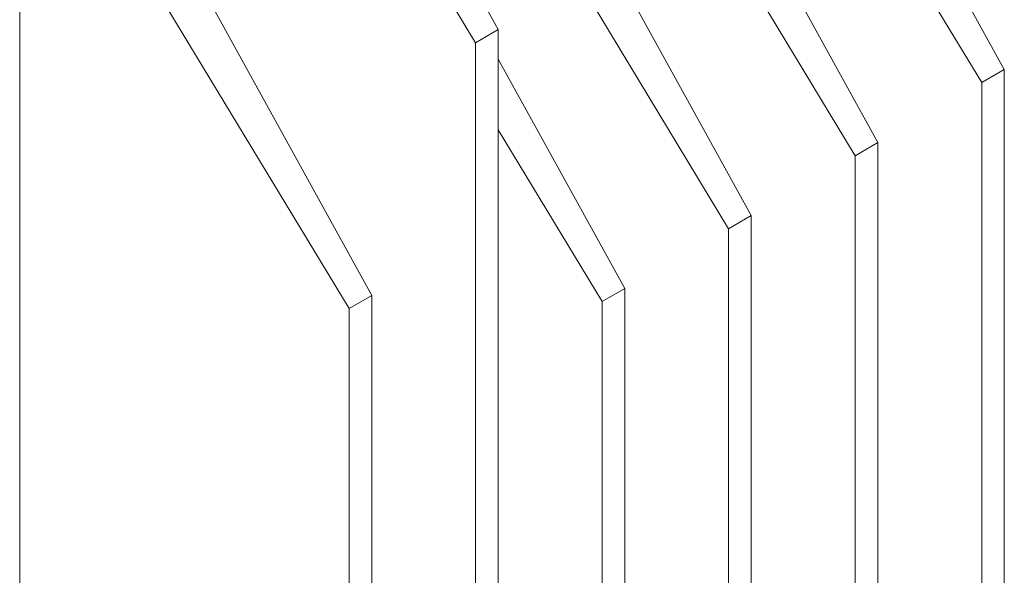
# Model space of a CAD drawing. Extents: x 13 to 426, y 6 to 274.
# Tile 11 of 40: x 177 to 196, y 81 to 92. Entities that reach past the tile are written whole.
import ezdxf

# ---------------------------------------------------------------- set-up
doc = ezdxf.new("R2010")
doc.units = 0
doc.header["$MEASUREMENT"] = 0

msp = doc.modelspace()

# ---------------------------------------------------------------- linework, layer by layer
at = {"color": 7, "linetype": 'Continuous', "lineweight": 15}
for p, q in [((182.464, 97.918), (185.931, 91.624)), ((185.494, 91.371), (181.776, 97.521)), ((192.259, 97.143), (195.726, 90.849)), ((195.289, 90.597), (191.571, 96.746)), ((189.811, 95.729), (193.277, 89.435)), ((192.84, 89.183), (189.123, 95.332)), ((176.67, 28.349), (176.67, 94.244)), ((187.362, 94.316), (190.829, 88.022)), ((190.391, 87.769), (186.674, 93.919)), ((180.016, 92.771), (183.482, 86.477)), ((183.045, 86.225), (179.328, 92.374)), ((185.931, 91.624), (185.494, 91.371)), ((185.931, 31.523), (185.931, 91.624)), ((185.494, 91.371), (185.494, 31.271)), ((185.931, 91.054), (188.38, 86.608)), ((195.726, 90.849), (195.289, 90.597)), ((195.726, 56.628), (195.726, 90.849)), ((195.289, 90.597), (195.289, 56.375)), ((187.943, 86.356), (185.931, 89.683)), ((193.277, 89.435), (192.84, 89.183)), ((193.277, 55.214), (193.277, 89.435)), ((192.84, 89.183), (192.84, 54.962)), ((190.829, 88.022), (190.391, 87.769)), ((190.829, 53.8), (190.829, 88.022)), ((190.391, 87.769), (190.391, 53.548)), ((188.38, 86.608), (187.943, 86.356)), ((188.38, 52.387), (188.38, 86.608)), ((183.482, 86.477), (183.045, 86.225)), ((183.482, 30.11), (183.482, 86.477)), ((187.943, 86.356), (187.943, 52.134)), ((183.045, 86.225), (183.045, 29.857))]:
    msp.add_line(p, q, dxfattribs=at)

doc.saveas('drawing.dxf')
